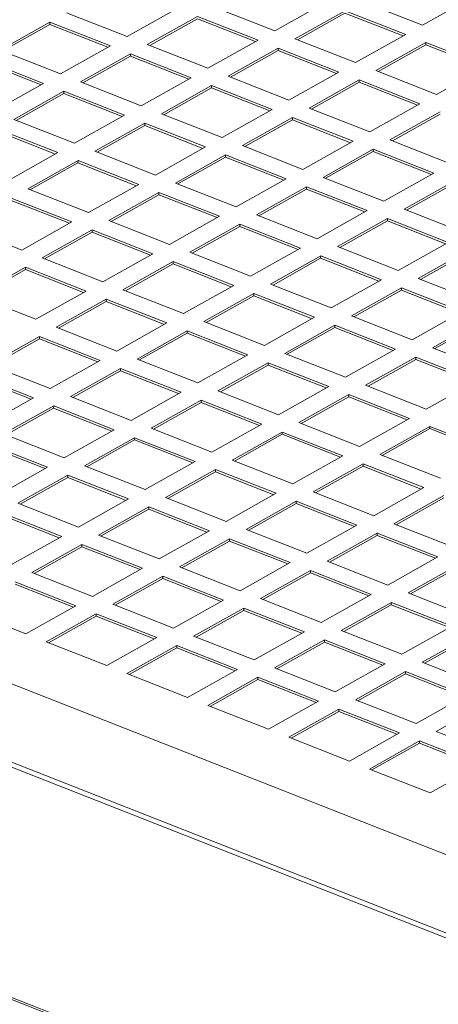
# Model space of a CAD drawing. Header units: inches. Extents: x 0 to 841, y 0 to 594.
# Tile 118 of 129: x 512 to 528, y 504 to 542. Entities that reach past the tile are written whole.
import ezdxf

# ---------------------------------------------------------------- set-up
doc = ezdxf.new("R2010")
doc.units = ezdxf.units.IN
doc.header["$LTSCALE"] = 46.255
doc.header["$MEASUREMENT"] = 0
doc.layers.get('0').update_dxf_attribs({"lineweight": 0})
doc.layers.add('02___PRT_ALL_AXES', color=7, linetype='Continuous', lineweight=0)

msp = doc.modelspace()

# ---------------------------------------------------------------- linework, layer by layer
at = {"color": 7, "linetype": 'Continuous'}
for p, q in [((515.6998, 541.1283), (517.6092, 542.2004)), ((519.0169, 542.2545), (521.3307, 541.3445)), ((521.3307, 541.3445), (523.2401, 542.4166)), ((524.0114, 542.1132), (522.102, 541.0411)), ((526.3252, 541.2032), (524.0114, 542.1132)), ((513.386, 542.0383), (515.6998, 541.1283)), ((518.3804, 541.8971), (516.471, 540.825)), ((518.3797, 541.8088), (516.5631, 540.7888)), ((520.6014, 540.935), (518.3797, 541.8088)), ((520.6942, 540.9871), (518.3804, 541.8971)), ((524.0106, 542.0249), (522.194, 541.0049)), ((526.2324, 541.1511), (524.0106, 542.0249)), ((512.7495, 541.6809), (510.8401, 540.6088)), ((512.7488, 541.5926), (510.9321, 540.5726)), ((512.7495, 541.6809), (512.7488, 541.5926)), ((514.9705, 540.7188), (512.7488, 541.5926)), ((515.0633, 540.7709), (512.7495, 541.6809)), ((518.7848, 539.9149), (520.6942, 540.9871)), ((522.102, 541.0411), (524.4158, 540.1311)), ((524.4158, 540.1311), (526.3252, 541.2032)), ((510.8401, 540.6088), (513.1539, 539.6988)), ((513.1539, 539.6988), (515.0633, 540.7709)), ((516.471, 540.825), (518.7848, 539.9149)), ((521.4655, 540.6837), (519.5561, 539.6116)), ((521.4648, 540.5954), (519.6481, 539.5754)), ((521.4655, 540.6837), (521.4648, 540.5954)), ((523.6865, 539.7216), (521.4648, 540.5954)), ((523.7793, 539.7737), (521.4655, 540.6837)), ((527.0964, 540.8999), (525.187, 539.8278)), ((527.0957, 540.8116), (525.2791, 539.7915)), ((527.0964, 540.8999), (527.0957, 540.8116)), ((529.3174, 539.9378), (527.0957, 540.8116)), ((529.4102, 539.9899), (527.0964, 540.8999)), ((512.5174, 539.3414), (510.2036, 540.2514)), ((515.8345, 540.4676), (513.9251, 539.3955)), ((515.8338, 540.3793), (514.0172, 539.3592)), ((515.8345, 540.4676), (515.8338, 540.3793)), ((518.0555, 539.5055), (515.8338, 540.3793)), ((518.1483, 539.5576), (515.8345, 540.4676)), ((512.4246, 539.2893), (510.2029, 540.1631)), ((525.187, 539.8278), (527.5008, 538.9177)), ((527.5008, 538.9177), (529.4102, 539.9899)), ((516.2389, 538.4854), (518.1483, 539.5576)), ((519.5561, 539.6116), (521.8699, 538.7016)), ((521.8699, 538.7016), (523.7793, 539.7737)), ((524.5505, 539.4704), (522.6411, 538.3982)), ((524.5505, 539.4704), (524.5498, 539.382)), ((526.8643, 538.5604), (524.5505, 539.4704)), ((510.608, 538.2693), (512.5174, 539.3414)), ((513.9251, 539.3955), (516.2389, 538.4854)), ((518.9196, 539.2542), (517.0102, 538.1821)), ((518.9189, 539.1659), (517.1023, 538.1459)), ((518.9196, 539.2542), (518.9189, 539.1659)), ((521.1406, 538.2921), (518.9189, 539.1659)), ((521.2334, 538.3442), (518.9196, 539.2542)), ((524.5498, 539.382), (522.7332, 538.362)), ((526.7715, 538.5082), (524.5498, 539.382)), ((513.2886, 539.0381), (511.3792, 537.9659)), ((513.2879, 538.9497), (511.4713, 537.9297)), ((513.2886, 539.0381), (513.2879, 538.9497)), ((515.5096, 538.0759), (513.2879, 538.9497)), ((515.6024, 538.1281), (513.2886, 539.0381)), ((582.173, 485.3807), (447.2019, 538.4651)), ((519.324, 537.2721), (521.2334, 538.3442)), ((522.6411, 538.3982), (524.9549, 537.4882)), ((524.9549, 537.4882), (526.8643, 538.5604)), ((511.3792, 537.9659), (513.693, 537.0559)), ((513.693, 537.0559), (515.6024, 538.1281)), ((517.0102, 538.1821), (519.324, 537.2721)), ((522.0046, 538.0409), (520.0952, 536.9687)), ((522.0039, 537.9525), (520.1873, 536.9325)), ((522.0046, 538.0409), (522.0039, 537.9525)), ((524.2256, 537.0787), (522.0039, 537.9525)), ((524.3184, 537.1309), (522.0046, 538.0409)), ((527.6356, 538.257), (525.7262, 537.1849)), ((527.6349, 538.1687), (525.8183, 537.1487)), ((513.0565, 536.6986), (510.7428, 537.6086)), ((516.3737, 537.8247), (514.4643, 536.7526)), ((516.373, 537.7364), (514.5564, 536.7164)), ((516.3737, 537.8247), (516.373, 537.7364)), ((518.5947, 536.8626), (516.373, 537.7364)), ((518.6875, 536.9147), (516.3737, 537.8247)), ((512.9637, 536.6464), (510.742, 537.5202)), ((525.7262, 537.1849), (528.04, 536.2749)), ((516.7781, 535.8426), (518.6875, 536.9147)), ((520.0952, 536.9687), (522.409, 536.0587)), ((522.409, 536.0587), (524.3184, 537.1309)), ((525.0897, 536.8275), (523.1803, 535.7554)), ((525.0897, 536.8275), (525.089, 536.7392)), ((527.4035, 535.9175), (525.0897, 536.8275)), ((511.1471, 535.6264), (513.0565, 536.6986)), ((514.4643, 536.7526), (516.7781, 535.8426)), ((519.4588, 536.6114), (517.5493, 535.5392)), ((519.458, 536.523), (517.6414, 535.503)), ((519.4588, 536.6114), (519.458, 536.523)), ((521.6797, 535.6492), (519.458, 536.523)), ((521.7725, 535.7013), (519.4588, 536.6114)), ((525.089, 536.7392), (523.2724, 535.7192)), ((527.3107, 535.8654), (525.089, 536.7392)), ((513.8278, 536.3952), (511.9184, 535.3231)), ((513.8271, 536.3069), (512.0105, 535.2869)), ((513.8278, 536.3952), (513.8271, 536.3069)), ((516.0488, 535.4331), (513.8271, 536.3069)), ((516.1416, 535.4852), (513.8278, 536.3952)), ((519.8631, 534.6292), (521.7725, 535.7013)), ((523.1803, 535.7554), (525.4941, 534.8454)), ((525.4941, 534.8454), (527.4035, 535.9175)), ((511.9184, 535.3231), (514.2322, 534.4131)), ((514.2322, 534.4131), (516.1416, 535.4852)), ((517.5493, 535.5392), (519.8631, 534.6292)), ((522.5438, 535.398), (520.6344, 534.3259)), ((522.5431, 535.3097), (520.7265, 534.2897)), ((522.5438, 535.398), (522.5431, 535.3097)), ((524.7648, 534.4359), (522.5431, 535.3097)), ((524.8576, 534.488), (522.5438, 535.398)), ((528.1748, 535.6142), (526.2653, 534.542)), ((528.174, 535.5258), (526.3574, 534.5058)), ((513.5957, 534.0557), (511.2819, 534.9657)), ((516.9129, 535.1819), (515.0034, 534.1097)), ((516.9121, 535.0935), (515.0955, 534.0735)), ((516.9129, 535.1819), (516.9121, 535.0935)), ((519.1338, 534.2197), (516.9121, 535.0935)), ((519.2266, 534.2718), (516.9129, 535.1819)), ((513.5029, 534.0036), (511.2812, 534.8774)), ((517.3172, 533.1997), (519.2266, 534.2718)), ((520.6344, 534.3259), (522.9482, 533.4159)), ((522.9482, 533.4159), (524.8576, 534.488)), ((525.6289, 534.1846), (523.7194, 533.1125)), ((525.6289, 534.1846), (525.6281, 534.0963)), ((527.9426, 533.2746), (525.6289, 534.1846)), ((526.2653, 534.542), (528.5791, 533.632)), ((509.3725, 533.8936), (511.6863, 532.9836)), ((511.6863, 532.9836), (513.5957, 534.0557)), ((515.0034, 534.1097), (517.3172, 533.1997)), ((519.9979, 533.9685), (518.0885, 532.8964)), ((519.9972, 533.8802), (518.1806, 532.8601)), ((519.9979, 533.9685), (519.9972, 533.8802)), ((522.2189, 533.0064), (519.9972, 533.8802)), ((522.3117, 533.0585), (519.9979, 533.9685)), ((525.6281, 534.0963), (523.8115, 533.0763)), ((527.8498, 533.2225), (525.6281, 534.0963)), ((514.367, 533.7523), (512.4575, 532.6802)), ((514.3662, 533.664), (512.5496, 532.644)), ((514.367, 533.7523), (514.3662, 533.664)), ((516.5879, 532.7902), (514.3662, 533.664)), ((516.6808, 532.8423), (514.367, 533.7523)), ((520.4023, 531.9863), (522.3117, 533.0585)), ((523.7194, 533.1125), (526.0332, 532.2025)), ((526.0332, 532.2025), (527.9426, 533.2746)), ((512.4575, 532.6802), (514.7713, 531.7702)), ((514.7713, 531.7702), (516.6808, 532.8423)), ((518.0885, 532.8964), (520.4023, 531.9863)), ((523.083, 532.7551), (521.1735, 531.683)), ((523.083, 532.7551), (523.0822, 532.6668)), ((525.3968, 531.8451), (523.083, 532.7551)), ((528.7139, 532.9713), (526.8045, 531.8992)), ((528.7132, 532.883), (526.8966, 531.8629)), ((511.8211, 532.3228), (509.9116, 531.2507)), ((511.8211, 532.3228), (511.8203, 532.2345)), ((514.1349, 531.4128), (511.8211, 532.3228)), ((517.452, 532.539), (515.5426, 531.4669)), ((517.4513, 532.4507), (515.6347, 531.4306)), ((517.452, 532.539), (517.4513, 532.4507)), ((519.673, 531.5769), (517.4513, 532.4507)), ((519.7658, 531.629), (517.452, 532.539)), ((523.0822, 532.6668), (521.2656, 531.6468)), ((525.3039, 531.793), (523.0822, 532.6668)), ((511.8203, 532.2345), (510.0037, 531.2145)), ((514.042, 531.3607), (511.8203, 532.2345)), ((517.8564, 530.5568), (519.7658, 531.629)), ((521.1735, 531.683), (523.4873, 530.773)), ((523.4873, 530.773), (525.3968, 531.8451)), ((526.8045, 531.8992), (529.1183, 530.9891)), ((509.9116, 531.2507), (512.2254, 530.3407)), ((512.2254, 530.3407), (514.1349, 531.4128)), ((515.5426, 531.4669), (517.8564, 530.5568)), ((520.5371, 531.3256), (518.6276, 530.2535)), ((520.5363, 531.2373), (518.7197, 530.2173)), ((520.5371, 531.3256), (520.5363, 531.2373)), ((522.758, 530.3635), (520.5363, 531.2373)), ((522.8509, 530.4156), (520.5371, 531.3256)), ((526.168, 531.5418), (524.2586, 530.4696)), ((526.1673, 531.4534), (524.3507, 530.4334)), ((526.168, 531.5418), (526.1673, 531.4534)), ((528.389, 530.5796), (526.1673, 531.4534)), ((528.4818, 530.6318), (526.168, 531.5418)), ((514.9061, 531.1095), (512.9967, 530.0373)), ((514.9054, 531.0211), (513.0888, 530.0011)), ((514.9061, 531.1095), (514.9054, 531.0211)), ((517.1271, 530.1473), (514.9054, 531.0211)), ((517.2199, 530.1995), (514.9061, 531.1095)), ((524.2586, 530.4696), (526.5724, 529.5596)), ((526.5724, 529.5596), (528.4818, 530.6318)), ((515.3105, 529.1273), (517.2199, 530.1995)), ((518.6276, 530.2535), (520.9414, 529.3435)), ((520.9414, 529.3435), (522.8509, 530.4156)), ((523.6221, 530.1123), (521.7127, 529.0401)), ((523.6221, 530.1123), (523.6214, 530.0239)), ((525.9359, 529.2023), (523.6221, 530.1123)), ((529.2531, 530.3284), (527.3437, 529.2563)), ((529.2523, 530.2401), (527.4357, 529.2201)), ((512.3602, 529.68), (510.4508, 528.6078)), ((512.3602, 529.68), (512.3595, 529.5916)), ((514.674, 528.77), (512.3602, 529.68)), ((512.9967, 530.0373), (515.3105, 529.1273)), ((517.9912, 529.8961), (516.0818, 528.824)), ((517.9904, 529.8078), (516.1738, 528.7878)), ((517.9912, 529.8961), (517.9904, 529.8078)), ((520.2121, 528.934), (517.9904, 529.8078)), ((520.305, 528.9861), (517.9912, 529.8961)), ((523.6214, 530.0239), (521.8048, 529.0039)), ((525.8431, 529.1501), (523.6214, 530.0239)), ((512.3595, 529.5916), (510.5429, 528.5716)), ((514.5812, 528.7178), (512.3595, 529.5916)), ((518.3955, 527.914), (520.305, 528.9861)), ((521.7127, 529.0401), (524.0265, 528.1301)), ((524.0265, 528.1301), (525.9359, 529.2023)), ((527.3437, 529.2563), (529.6574, 528.3463)), ((510.4508, 528.6078), (512.7646, 527.6978)), ((512.7646, 527.6978), (514.674, 528.77)), ((516.0818, 528.824), (518.3955, 527.914)), ((521.0762, 528.6828), (519.1668, 527.6106)), ((521.0755, 528.5944), (519.2589, 527.5744)), ((521.0762, 528.6828), (521.0755, 528.5944)), ((523.2972, 527.7206), (521.0755, 528.5944)), ((523.39, 527.7727), (521.0762, 528.6828)), ((526.7072, 528.8989), (524.7978, 527.8268)), ((526.7064, 528.8106), (524.8898, 527.7906)), ((526.7072, 528.8989), (526.7064, 528.8106)), ((528.9281, 527.9368), (526.7064, 528.8106)), ((529.021, 527.9889), (526.7072, 528.8989)), ((512.1281, 527.3404), (509.8143, 528.2505)), ((515.4453, 528.4666), (513.5359, 527.3945)), ((515.4445, 528.3783), (513.6279, 527.3583)), ((515.4453, 528.4666), (515.4445, 528.3783)), ((517.6663, 527.5045), (515.4445, 528.3783)), ((517.7591, 527.5566), (515.4453, 528.4666)), ((512.0353, 527.2883), (509.8136, 528.1621)), ((524.7978, 527.8268), (527.1115, 526.9168)), ((527.1115, 526.9168), (529.021, 527.9889)), ((515.8496, 526.4845), (517.7591, 527.5566)), ((519.1668, 527.6106), (521.4806, 526.7006)), ((521.4806, 526.7006), (523.39, 527.7727)), ((524.1613, 527.4694), (522.2519, 526.3973)), ((524.1613, 527.4694), (524.1605, 527.3811)), ((526.4751, 526.5594), (524.1613, 527.4694)), ((510.2187, 526.2683), (512.1281, 527.3404)), ((513.5359, 527.3945), (515.8496, 526.4845)), ((518.5303, 527.2533), (516.6209, 526.1811)), ((518.5296, 527.1649), (516.713, 526.1449)), ((518.5303, 527.2533), (518.5296, 527.1649)), ((520.7513, 526.2911), (518.5296, 527.1649)), ((520.8441, 526.3432), (518.5303, 527.2533)), ((524.1605, 527.3811), (522.3439, 526.3611)), ((526.3823, 526.5073), (524.1605, 527.3811)), ((512.8994, 527.0371), (510.99, 525.965)), ((512.8986, 526.9488), (511.082, 525.9288)), ((512.8994, 527.0371), (512.8986, 526.9488)), ((515.1204, 526.075), (512.8986, 526.9488)), ((515.2132, 526.1271), (512.8994, 527.0371)), ((518.9347, 525.2711), (520.8441, 526.3432)), ((522.2519, 526.3973), (524.5657, 525.4873)), ((524.5657, 525.4873), (526.4751, 526.5594)), ((510.99, 525.965), (513.3038, 525.055)), ((513.3038, 525.055), (515.2132, 526.1271)), ((516.6209, 526.1811), (518.9347, 525.2711)), ((521.6154, 526.0399), (519.706, 524.9678)), ((521.6147, 525.9516), (519.798, 524.9315)), ((521.6154, 526.0399), (521.6147, 525.9516)), ((523.8364, 525.0778), (521.6147, 525.9516)), ((523.9292, 525.1299), (521.6154, 526.0399)), ((527.2463, 526.256), (525.3369, 525.1839)), ((527.2456, 526.1677), (525.429, 525.1477)), ((527.2463, 526.256), (527.2456, 526.1677)), ((529.4673, 525.2939), (527.2456, 526.1677)), ((529.5601, 525.346), (527.2463, 526.256)), ((512.6673, 524.6976), (510.3535, 525.6076)), ((515.9844, 525.8237), (514.075, 524.7516)), ((515.9837, 525.7354), (514.1671, 524.7154)), ((515.9844, 525.8237), (515.9837, 525.7354)), ((518.2054, 524.8616), (515.9837, 525.7354)), ((518.2982, 524.9137), (515.9844, 525.8237)), ((512.5745, 524.6455), (510.3528, 525.5193)), ((525.3369, 525.1839), (527.6507, 524.2739)), ((516.3888, 523.8416), (518.2982, 524.9137)), ((519.706, 524.9678), (522.0198, 524.0577)), ((522.0198, 524.0577), (523.9292, 525.1299)), ((524.7004, 524.8265), (522.791, 523.7544)), ((524.7004, 524.8265), (524.6997, 524.7382)), ((527.0142, 523.9165), (524.7004, 524.8265)), ((510.7579, 523.6254), (512.6673, 524.6976)), ((514.075, 524.7516), (516.3888, 523.8416)), ((519.0695, 524.6104), (517.1601, 523.5383)), ((519.0688, 524.5221), (517.2522, 523.502)), ((519.0695, 524.6104), (519.0688, 524.5221)), ((521.2905, 523.6483), (519.0688, 524.5221)), ((521.3833, 523.7004), (519.0695, 524.6104)), ((524.6997, 524.7382), (522.8831, 523.7182)), ((526.9214, 523.8644), (524.6997, 524.7382)), ((513.4385, 524.3942), (511.5291, 523.3221)), ((513.4378, 524.3059), (511.6212, 523.2859)), ((513.4385, 524.3942), (513.4378, 524.3059)), ((515.6595, 523.4321), (513.4378, 524.3059)), ((515.7523, 523.4842), (513.4385, 524.3942)), ((519.4739, 522.6282), (521.3833, 523.7004)), ((522.791, 523.7544), (525.1048, 522.8444)), ((525.1048, 522.8444), (527.0142, 523.9165)), ((511.5291, 523.3221), (513.8429, 522.4121)), ((513.8429, 522.4121), (515.7523, 523.4842)), ((517.1601, 523.5383), (519.4739, 522.6282)), ((522.1545, 523.397), (520.2451, 522.3249)), ((522.1538, 523.3087), (520.3372, 522.2887)), ((522.1545, 523.397), (522.1538, 523.3087)), ((524.3755, 522.4349), (522.1538, 523.3087)), ((524.4683, 522.487), (522.1545, 523.397)), ((527.7855, 523.6132), (525.8761, 522.541)), ((527.7848, 523.5248), (525.9682, 522.5048)), ((513.2064, 522.0547), (510.8926, 522.9647)), ((516.5236, 523.1809), (514.6142, 522.1087)), ((516.5229, 523.0925), (514.7063, 522.0725)), ((516.5236, 523.1809), (516.5229, 523.0925)), ((518.7446, 522.2187), (516.5229, 523.0925)), ((518.8374, 522.2709), (516.5236, 523.1809)), ((513.1136, 522.0026), (510.8919, 522.8764)), ((525.8761, 522.541), (528.1899, 521.631)), ((516.928, 521.1987), (518.8374, 522.2709)), ((520.2451, 522.3249), (522.5589, 521.4149)), ((522.5589, 521.4149), (524.4683, 522.487)), ((525.2396, 522.1837), (523.3302, 521.1115)), ((525.2396, 522.1837), (525.2389, 522.0953)), ((527.5534, 521.2737), (525.2396, 522.1837)), ((511.297, 520.9826), (513.2064, 522.0547)), ((514.6142, 522.1087), (516.928, 521.1987)), ((519.6087, 521.9675), (517.6992, 520.8954)), ((519.6079, 521.8792), (517.7913, 520.8592)), ((519.6087, 521.9675), (519.6079, 521.8792)), ((521.8296, 521.0054), (519.6079, 521.8792)), ((521.9224, 521.0575), (519.6087, 521.9675)), ((525.2389, 522.0953), (523.4223, 521.0753)), ((527.4606, 521.2215), (525.2389, 522.0953)), ((513.9777, 521.7514), (512.0683, 520.6792)), ((513.977, 521.663), (512.1604, 520.643)), ((513.9777, 521.7514), (513.977, 521.663)), ((516.1987, 520.7892), (513.977, 521.663)), ((516.2915, 520.8414), (513.9777, 521.7514)), ((520.013, 519.9854), (521.9224, 521.0575)), ((523.3302, 521.1115), (525.644, 520.2015)), ((525.644, 520.2015), (527.5534, 521.2737)), ((512.0683, 520.6792), (514.3821, 519.7692)), ((514.3821, 519.7692), (516.2915, 520.8414)), ((517.6992, 520.8954), (520.013, 519.9854)), ((522.6937, 520.7542), (520.7843, 519.682)), ((522.693, 520.6658), (520.8764, 519.6458)), ((522.6937, 520.7542), (522.693, 520.6658)), ((524.9147, 519.792), (522.693, 520.6658)), ((525.0075, 519.8441), (522.6937, 520.7542)), ((528.3247, 520.9703), (526.4152, 519.8982)), ((528.3239, 520.882), (526.5073, 519.862)), ((513.7456, 519.4118), (511.4318, 520.3219)), ((517.0628, 520.538), (515.1533, 519.4659)), ((517.062, 520.4497), (515.2454, 519.4297)), ((517.0628, 520.538), (517.062, 520.4497)), ((519.2837, 519.5759), (517.062, 520.4497)), ((519.3765, 519.628), (517.0628, 520.538)), ((513.6528, 519.3597), (511.4311, 520.2335)), ((517.4671, 518.5559), (519.3765, 519.628)), ((520.7843, 519.682), (523.0981, 518.772)), ((523.0981, 518.772), (525.0075, 519.8441)), ((525.7788, 519.5408), (523.8693, 518.4687)), ((525.7788, 519.5408), (525.778, 519.4525)), ((528.0925, 518.6308), (525.7788, 519.5408)), ((526.4152, 519.8982), (528.729, 518.9882)), ((509.5224, 519.2497), (511.8362, 518.3397)), ((511.8362, 518.3397), (513.7456, 519.4118)), ((515.1533, 519.4659), (517.4671, 518.5559)), ((520.1478, 519.3247), (518.2384, 518.2525)), ((520.1471, 519.2363), (518.3305, 518.2163)), ((520.1478, 519.3247), (520.1471, 519.2363)), ((522.3688, 518.3625), (520.1471, 519.2363)), ((522.4616, 518.4146), (520.1478, 519.3247)), ((525.778, 519.4525), (523.9614, 518.4325)), ((527.9997, 518.5787), (525.778, 519.4525)), ((514.5169, 519.1085), (512.6074, 518.0364)), ((514.5161, 519.0202), (512.6995, 518.0002)), ((514.5169, 519.1085), (514.5161, 519.0202)), ((516.7378, 518.1464), (514.5161, 519.0202)), ((516.8307, 518.1985), (514.5169, 519.1085)), ((520.5522, 517.3425), (522.4616, 518.4146)), ((523.8693, 518.4687), (526.1831, 517.5587)), ((526.1831, 517.5587), (528.0925, 518.6308)), ((512.6074, 518.0364), (514.9212, 517.1264)), ((514.9212, 517.1264), (516.8307, 518.1985)), ((518.2384, 518.2525), (520.5522, 517.3425)), ((523.2329, 518.1113), (521.3234, 517.0392)), ((523.2321, 518.023), (521.4155, 517.0029)), ((523.2329, 518.1113), (523.2321, 518.023)), ((525.4538, 517.1492), (523.2321, 518.023)), ((525.5467, 517.2013), (523.2329, 518.1113)), ((528.8638, 518.3274), (526.9544, 517.2553)), ((528.8631, 518.2391), (527.0465, 517.2191)), ((517.6019, 517.8951), (515.6925, 516.823)), ((517.6012, 517.8068), (515.7846, 516.7868)), ((517.6019, 517.8951), (517.6012, 517.8068)), ((519.8229, 516.933), (517.6012, 517.8068)), ((519.9157, 516.9851), (517.6019, 517.8951)), ((518.0063, 515.913), (519.9157, 516.9851)), ((521.3234, 517.0392), (523.6372, 516.1291)), ((523.6372, 516.1291), (525.5467, 517.2013)), ((526.3179, 516.8979), (524.4085, 515.8258)), ((526.3179, 516.8979), (526.3172, 516.8096)), ((528.6317, 515.9879), (526.3179, 516.8979)), ((526.9544, 517.2553), (529.2682, 516.3453)), ((515.6925, 516.823), (518.0063, 515.913)), ((520.687, 516.6818), (518.7775, 515.6097)), ((520.6862, 516.5935), (518.8696, 515.5734)), ((520.687, 516.6818), (520.6862, 516.5935)), ((522.9079, 515.7197), (520.6862, 516.5935)), ((523.0008, 515.7718), (520.687, 516.6818)), ((526.3172, 516.8096), (524.5006, 515.7896)), ((528.5389, 515.9358), (526.3172, 516.8096)), ((521.0913, 514.6996), (523.0008, 515.7718)), ((524.4085, 515.8258), (526.7223, 514.9158)), ((526.7223, 514.9158), (528.6317, 515.9879)), ((518.7775, 515.6097), (521.0913, 514.6996)), ((523.772, 515.4684), (521.8626, 514.3963)), ((523.772, 515.4684), (523.7713, 515.3801)), ((526.0858, 514.5584), (523.772, 515.4684)), ((529.403, 515.6846), (527.4935, 514.6124)), ((523.7713, 515.3801), (521.9547, 514.3601)), ((525.993, 514.5063), (523.7713, 515.3801)), ((521.8626, 514.3963), (524.1764, 513.4863)), ((524.1764, 513.4863), (526.0858, 514.5584)), ((527.4935, 514.6124), (529.8073, 513.7024)), ((526.8571, 514.2551), (524.9477, 513.1829)), ((526.8563, 514.1667), (525.0397, 513.1467)), ((526.8571, 514.2551), (526.8563, 514.1667)), ((529.078, 513.2929), (526.8563, 514.1667)), ((529.1709, 513.3451), (526.8571, 514.2551)), ((524.9477, 513.1829), (527.2614, 512.2729)), ((527.2614, 512.2729), (529.1709, 513.3451))]:
    msp.add_line(p, q, dxfattribs=at)
at = {"color": 9, "linetype": 'Continuous'}
for p, q in [((448.6805, 541.0537), (583.6516, 487.9693)), ((582.1001, 476.6216), (447.129, 529.706)), ((582.0922, 476.5448), (447.1211, 529.6292))]:
    msp.add_line(p, q, dxfattribs=at)
at = {"color": 3, "linetype": 'Continuous'}
msp.add_line((582.364, 485.4879), (447.3929, 538.5723), dxfattribs=at)
at = {"layer": '02___PRT_ALL_AXES', "color": 7, "linetype": 'Continuous'}
for p, q in [((524.6479, 542.4706), (526.9616, 541.5606)), ((526.9616, 541.5606), (528.8711, 542.6327))]:
    msp.add_line(p, q, dxfattribs=at)

doc.saveas('drawing.dxf')
